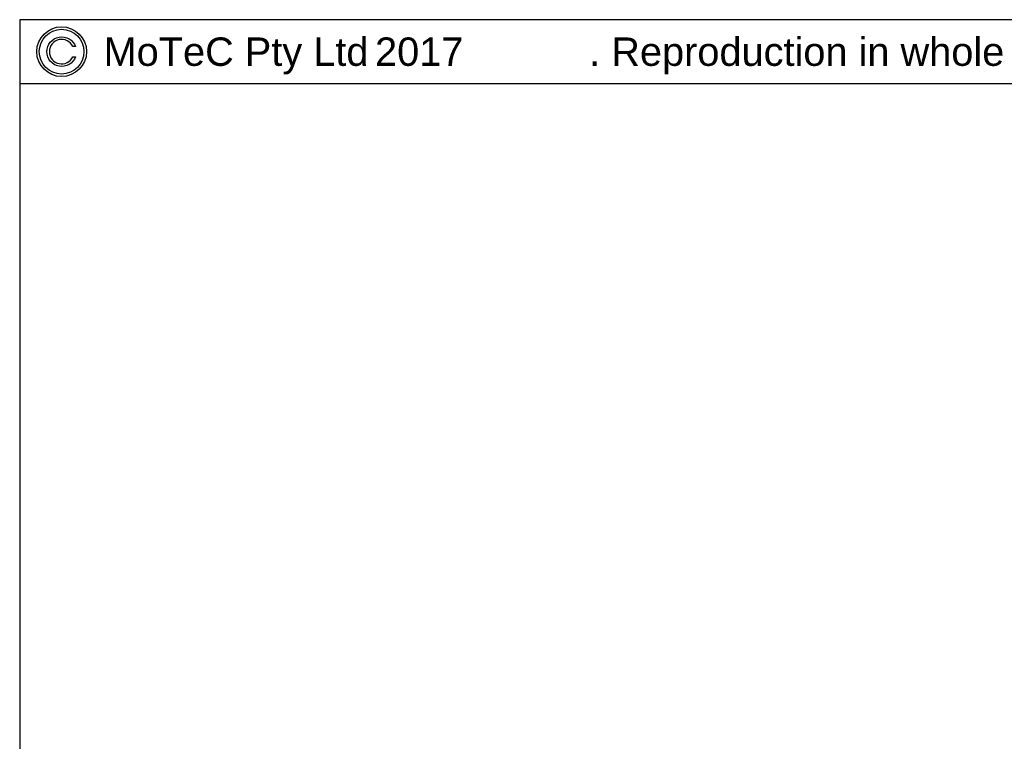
# Model space of a CAD drawing. Header units: millimetres. Extents: x 0 to 283, y 0 to 196.
# Tile 14 of 32: x 0 to 69, y 145 to 196. Entities that reach past the tile are written whole.
import ezdxf
from ezdxf.enums import TextEntityAlignment as Align

# ---------------------------------------------------------------- set-up
doc = ezdxf.new("R2010")
doc.units = ezdxf.units.MM
doc.layers.get('0').update_dxf_attribs({"linetype": 'CONTINUOUS'})
for name, color, linetype in [('BORDER', 3, 'CONTINUOUS'), ('BORDERTEXT', 7, 'CONTINUOUS'), ('DIM', 7, 'CONTINUOUS')]:
    doc.layers.add(name, color=color, linetype=linetype)
doc.styles.add('SANSSERIF', font='sanss___.ttf')

# ---------------------------------------------------------------- blocks, each defined once
blk = doc.blocks.new('C_Copyright_logo-a')
blk.add_lwpolyline([(0.888, 0.4, 4.655546), (0.888, -0.4), (1.104, -0.4, -5.694743), (1.104, 0.4)], format="xyb", close=True)
for radius in [1.974, 1.774]:
    blk.add_circle((0, 0), radius)
blk = doc.blocks.new('Prof-A4_Motec_Mech_No-Billhead')
at = {"layer": 'BORDER'}
blk.add_lwpolyline([(0, 0), (283, 0), (283, 196), (0, 196)], close=True, dxfattribs=at)
blk.add_lwpolyline([(0, 191.5), (151.5, 191.5), (151.5, 196)], dxfattribs=at)
at = {"layer": 'BORDER', "xscale": 0.8864939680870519, "yscale": 0.8864939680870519, "zscale": 0.8864939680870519}
blk.add_blockref('C_Copyright_logo-a', (2.95, 193.75), dxfattribs=at)
at = {"layer": 'BORDER', "style": 'SANSSERIF'}
blk.add_text('MoTeC Pty Ltd                    . Reproduction in whole or in part is prohibited without written approval from MoTeC Pty Ltd.', height=2, dxfattribs=at).set_placement((5.9, 193.75), align=Align.MIDDLE_LEFT)
at = {"layer": 'BORDERTEXT', "style": 'SANSSERIF', "flags": 4}
blk.add_attdef('2011', (24.994, 192.75), '', height=2, dxfattribs=at)
at = {"layer": 'BORDERTEXT', "style": 'SANSSERIF'}
blk.add_attdef('-2011', (31.823, 192.75), '', height=2, dxfattribs=at)
at = {"layer": 'BORDERTEXT', "style": 'SANSSERIF', "flags": 4}
for tag, p in [('0.5%%D', (229.572, 18.75)), ('0.15', (214.384, 18.75))]:
    blk.add_attdef(tag, text='', height=2.5, dxfattribs=at).set_placement(p, align=Align.MIDDLE_LEFT)
blk.add_attdef('1:2', text='', height=2.5, dxfattribs=at).set_placement((252.644, 18.75), align=Align.MIDDLE)
at = {"layer": 'BORDERTEXT', "style": 'SANSSERIF'}
for tag, height, p in [('TITLE', 3, (193, 11.25)), ('1of1', 2.5, (248, 5.2)), ('SPU88888', 3.5, (270.5, 5.2)), ('22.12.2012', 2.5, (155.654, 3.75)), ('INT', 2.5, (215.158, 3.75)), ('A', 2.5, (232.484, 3.75))]:
    blk.add_attdef(tag, text='', height=height, dxfattribs=at).set_placement(p, align=Align.MIDDLE)

msp = doc.modelspace()

# ---------------------------------------------------------------- block references
at = {"layer": 'DIM'}
ref = msp.add_blockref('Prof-A4_Motec_Mech_No-Billhead', (0, 0), dxfattribs=at)
ref.add_attrib('2011', '2017', (24.994, 192.75), dxfattribs={"layer": 'BORDERTEXT', "height": 2, "style": 'SANSSERIF'})

doc.saveas('drawing.dxf')
